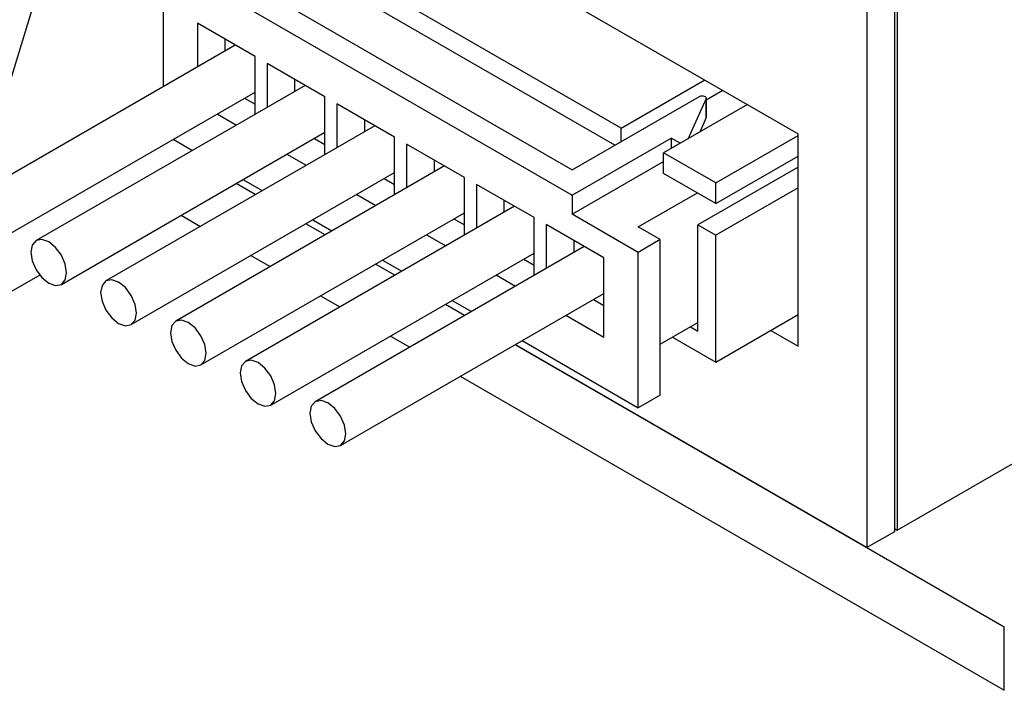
# Model space of a CAD drawing. Header units: millimetres. Extents: x 28 to 178, y 29 to 265.
# Tile 54 of 92: x 81 to 106, y 169 to 187. Entities that reach past the tile are written whole.
import ezdxf

# ---------------------------------------------------------------- set-up
doc = ezdxf.new("R2010")
doc.units = ezdxf.units.MM

msp = doc.modelspace()

# ---------------------------------------------------------------- linework, layer by layer
at = {"color": 7, "linetype": 'Continuous', "lineweight": 30}
for p, q in [((103.275, 173.516), (139.267, 194.294)), ((88.072, 191.03), (100.729, 183.723)), ((103.204, 190.296), (103.204, 173.475)), ((103.275, 190.337), (103.275, 173.516)), ((102.497, 189.888), (102.497, 173.067)), ((80.4, 184.927), (81.814, 189.581)), ((96.168, 183.866), (88.638, 188.213)), ((84.377, 187.733), (84.377, 184.932)), ((96.009, 183.427), (88.638, 187.682)), ((86.074, 187.244), (94.913, 182.141)), ((87.206, 187.244), (94.913, 182.794)), ((86.746, 185.713), (85.261, 186.57)), ((85.261, 186.57), (85.261, 185.442)), ((85.968, 186.162), (85.968, 185.851)), ((86.238, 186.006), (79.315, 182.01)), ((86.746, 184.226), (86.746, 185.713)), ((88.542, 184.676), (87.057, 185.533)), ((87.057, 185.533), (87.057, 184.406)), ((87.764, 185.125), (87.764, 184.814)), ((96.168, 183.866), (98.325, 185.111)), ((79.965, 180.884), (86.746, 184.799)), ((88.034, 184.969), (81.111, 180.973)), ((98.361, 184.601), (98.785, 184.845)), ((86.477, 184.643), (86.746, 184.488)), ((88.542, 183.189), (88.542, 184.676)), ((94.913, 182.794), (98.19, 184.686)), ((98.358, 184.631), (97.898, 183.599)), ((98.358, 184.631), (98.358, 184.141)), ((98.361, 184.155), (98.361, 184.645)), ((90.338, 183.639), (88.853, 184.496)), ((88.853, 184.496), (88.853, 183.369)), ((99.421, 184.478), (97.264, 183.233)), ((85.77, 184.235), (86.266, 183.949)), ((89.561, 184.088), (89.561, 183.777)), ((98.358, 184.141), (98.192, 183.768)), ((98.361, 184.155), (98.358, 184.141)), ((81.761, 179.847), (88.542, 183.762)), ((89.83, 183.932), (82.907, 179.936)), ((96.168, 183.519), (96.168, 183.866)), ((84.638, 183.582), (85.134, 183.295)), ((88.273, 183.606), (88.542, 183.451)), ((90.338, 182.152), (90.338, 183.639)), ((94.913, 182.141), (97.459, 183.611)), ((97.689, 183.478), (97.459, 183.611)), ((97.459, 183.611), (97.459, 183.345)), ((98.608, 182.457), (100.729, 183.682)), ((100.729, 178.252), (100.729, 183.723)), ((92.134, 182.602), (90.649, 183.459)), ((90.649, 183.459), (90.649, 182.332)), ((87.566, 183.198), (88.062, 182.912)), ((91.357, 183.051), (91.357, 182.74)), ((94.913, 181.651), (97.264, 183.008)), ((98.608, 182.457), (97.264, 183.233)), ((97.264, 182.702), (97.264, 183.233)), ((98.608, 181.927), (100.729, 183.151)), ((91.626, 182.896), (84.703, 178.899)), ((100.729, 182.865), (98.148, 181.375)), ((83.557, 178.81), (90.338, 182.725)), ((86.434, 182.545), (86.93, 182.259)), ((90.069, 182.569), (90.338, 182.414)), ((92.134, 181.115), (92.134, 182.602)), ((98.608, 181.927), (97.264, 182.702)), ((86.753, 182.156), (86.257, 182.442)), ((93.93, 181.565), (92.446, 182.422)), ((92.446, 182.422), (92.446, 181.295)), ((98.608, 181.927), (98.608, 182.457)), ((100.729, 182.335), (98.608, 181.11)), ((89.362, 182.161), (89.858, 181.875)), ((93.153, 182.014), (93.153, 181.703)), ((94.913, 182.141), (94.913, 181.651)), ((96.61, 181.324), (98.131, 182.202)), ((93.422, 181.859), (86.499, 177.862)), ((84.842, 181.626), (85.338, 181.34)), ((85.353, 177.773), (92.134, 181.688)), ((88.23, 181.508), (88.726, 181.222)), ((91.865, 181.533), (92.134, 181.377)), ((93.93, 180.079), (93.93, 181.565)), ((96.61, 180.671), (94.913, 181.651)), ((88.549, 181.119), (88.053, 181.406)), ((95.726, 180.528), (94.242, 181.386)), ((94.242, 181.386), (94.242, 180.258)), ((97.176, 180.998), (96.61, 181.324)), ((98.148, 181.375), (98.608, 181.11)), ((98.148, 178.64), (98.148, 181.375)), ((91.158, 181.124), (91.654, 180.838)), ((94.949, 180.977), (94.949, 180.666)), ((97.176, 180.998), (96.61, 180.671)), ((97.176, 176.997), (97.176, 180.998)), ((98.608, 177.844), (98.608, 181.11)), ((95.218, 180.822), (88.295, 176.825)), ((86.638, 180.589), (87.134, 180.303)), ((87.149, 176.736), (93.93, 180.651)), ((90.026, 180.471), (90.522, 180.185)), ((93.661, 180.496), (93.93, 180.34)), ((95.726, 178.487), (95.726, 180.528)), ((96.61, 176.67), (96.61, 180.671)), ((90.345, 180.082), (89.849, 180.369)), ((81.205, 180.084), (80.4, 179.619)), ((92.954, 180.088), (93.45, 179.801)), ((88.435, 179.552), (88.93, 179.266)), ((88.945, 175.7), (95.726, 179.614)), ((95.457, 179.459), (95.726, 179.303)), ((92.141, 179.046), (91.645, 179.332)), ((91.822, 179.434), (92.318, 179.148)), ((94.75, 179.051), (95.726, 178.487)), ((98.608, 177.844), (100.729, 179.069)), ((100.729, 179.068), (100.729, 179.068)), ((97.176, 178.303), (98.148, 178.865)), ((97.954, 178.752), (98.148, 178.64)), ((90.231, 178.515), (90.727, 178.229)), ((97.494, 178.487), (98.608, 177.844)), ((100.022, 178.66), (100.729, 178.252)), ((102.497, 173.067), (93.441, 178.295)), ((93.441, 178.295), (106.033, 171.026)), ((93.618, 178.397), (96.61, 176.67)), ((92.027, 177.479), (106.033, 169.393)), ((97.176, 176.997), (96.61, 176.67)), ((103.204, 173.475), (102.497, 173.067)), ((103.204, 173.557), (103.275, 173.516)), ((106.033, 169.393), (106.033, 171.026))]:
    msp.add_line(p, q, dxfattribs=at)
at = {"color": 8, "linetype": 'Continuous', "lineweight": 30}
msp.add_line((97.689, 183.478), (97.689, 183.478), dxfattribs=at)
at = {"color": 7, "linetype": 'Continuous', "lineweight": 30, "flags": 128}
for points in [[(98.19, 184.686), (98.217, 184.697), (98.248, 184.702), (98.28, 184.702), (98.31, 184.695), (98.336, 184.683), (98.353, 184.667), (98.361, 184.649), (98.358, 184.631)], [(81.895, 180.144), (81.86, 180.368), (81.761, 180.598), (81.612, 180.799), (81.436, 180.941), (81.26, 181.002), (81.111, 180.973), (81.011, 180.858), (80.976, 180.675), (81.011, 180.452), (81.111, 180.222), (81.26, 180.021), (81.436, 179.879), (81.612, 179.818), (81.761, 179.847), (81.86, 179.962), (81.895, 180.144)], [(83.692, 179.108), (83.657, 179.331), (83.557, 179.561), (83.408, 179.762), (83.232, 179.904), (83.056, 179.965), (82.907, 179.936), (82.807, 179.821), (82.772, 179.638), (82.807, 179.415), (82.907, 179.185), (83.056, 178.984), (83.232, 178.842), (83.408, 178.781), (83.557, 178.81), (83.657, 178.925), (83.692, 179.108)], [(85.488, 178.071), (85.453, 178.294), (85.353, 178.524), (85.204, 178.725), (85.028, 178.867), (84.852, 178.928), (84.703, 178.899), (84.603, 178.784), (84.568, 178.601), (84.603, 178.378), (84.703, 178.148), (84.852, 177.947), (85.028, 177.805), (85.204, 177.744), (85.353, 177.773), (85.453, 177.888), (85.488, 178.071)], [(87.284, 177.034), (87.249, 177.257), (87.149, 177.487), (87, 177.688), (86.824, 177.83), (86.648, 177.891), (86.499, 177.862), (86.399, 177.748), (86.364, 177.565), (86.399, 177.341), (86.499, 177.112), (86.648, 176.911), (86.824, 176.769), (87, 176.707), (87.149, 176.736), (87.249, 176.851), (87.284, 177.034)], [(89.08, 175.997), (89.045, 176.22), (88.945, 176.45), (88.796, 176.651), (88.62, 176.793), (88.444, 176.854), (88.295, 176.825), (88.195, 176.711), (88.16, 176.528), (88.195, 176.305), (88.295, 176.075), (88.444, 175.874), (88.62, 175.732), (88.796, 175.671), (88.945, 175.7), (89.045, 175.814), (89.08, 175.997)]]:
    msp.add_lwpolyline(points, dxfattribs=at)

doc.saveas('drawing.dxf')
